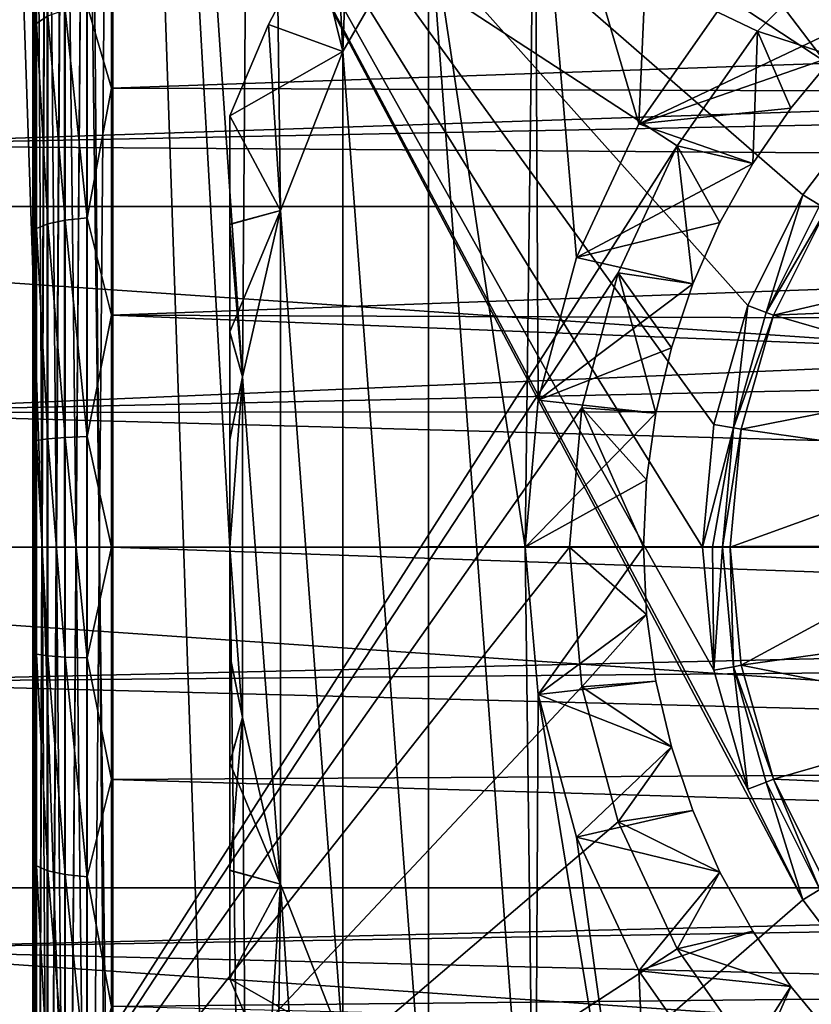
# Model space of a CAD drawing. Header units: millimetres. Extents: x -182 to 217, y -96 to 236.
# Tile 10 of 256: x -167 to -157, y -6 to 7. Entities that reach past the tile are written whole.
import ezdxf

# ---------------------------------------------------------------- set-up
doc = ezdxf.new("R2010")
doc.units = ezdxf.units.MM
doc.header["$LTSCALE"] = 52.148148
for name, color, linetype in [('100', 7, 'CONTINUOUS'), ('101', 7, 'CONTINUOUS'), ('102', 7, 'CONTINUOUS'), ('181', 7, 'CONTINUOUS'), ('2', 7, 'CONTINUOUS'), ('217', 7, 'CONTINUOUS'), ('218', 7, 'CONTINUOUS'), ('26', 7, 'CONTINUOUS'), ('35', 7, 'CONTINUOUS'), ('4', 7, 'CONTINUOUS'), ('48', 7, 'CONTINUOUS'), ('49', 7, 'CONTINUOUS'), ('514', 7, 'CONTINUOUS'), ('515', 7, 'CONTINUOUS'), ('524', 7, 'CONTINUOUS'), ('525', 7, 'CONTINUOUS'), ('553', 7, 'CONTINUOUS'), ('554', 7, 'CONTINUOUS'), ('555', 7, 'CONTINUOUS'), ('557', 7, 'CONTINUOUS'), ('558', 7, 'CONTINUOUS'), ('561', 7, 'CONTINUOUS'), ('563', 7, 'CONTINUOUS'), ('569', 7, 'CONTINUOUS'), ('570', 7, 'CONTINUOUS'), ('588', 7, 'CONTINUOUS'), ('592', 7, 'CONTINUOUS'), ('667', 7, 'CONTINUOUS'), ('671', 7, 'CONTINUOUS'), ('673', 7, 'CONTINUOUS'), ('698', 7, 'CONTINUOUS'), ('699', 7, 'CONTINUOUS'), ('74', 7, 'CONTINUOUS'), ('75', 7, 'CONTINUOUS')]:
    doc.layers.add(name, color=color, linetype=linetype)

msp = doc.modelspace()

# ---------------------------------------------------------------- linework, layer by layer
at = {"layer": '100', "color": 7, "linetype": 'CONTINUOUS', "true_color": 0xaaaaaa}
for points in [[(-167, 12.106, -24), (-167, -12.106, -24), (-166.951, -12.106, -24.309), (-167, 12.106, -24)], [(-166.951, 12.106, -24.309), (-167, 12.106, -24), (-166.951, -12.106, -24.309), (-166.951, 12.106, -24.309)], [(-166.809, 12.106, -24.588), (-166.951, 12.106, -24.309), (-166.809, -12.106, -24.588), (-166.809, 12.106, -24.588)], [(-166.809, -12.106, -24.588), (-166.951, 12.106, -24.309), (-166.951, -12.106, -24.309), (-166.809, -12.106, -24.588)], [(-166.588, 12.106, -24.809), (-166.809, 12.106, -24.588), (-166.588, -12.106, -24.809), (-166.588, 12.106, -24.809)], [(-166.588, -12.106, -24.809), (-166.809, 12.106, -24.588), (-166.809, -12.106, -24.588), (-166.588, -12.106, -24.809)], [(-166.309, 12.106, -24.951), (-166.588, 12.106, -24.809), (-166.309, -12.106, -24.951), (-166.309, 12.106, -24.951)], [(-166.309, -12.106, -24.951), (-166.588, 12.106, -24.809), (-166.588, -12.106, -24.809), (-166.309, -12.106, -24.951)], [(-166, -12.106, -25), (-166, 12.106, -25), (-166.309, 12.106, -24.951), (-166, -12.106, -25)], [(-166, -12.106, -25), (-166.309, 12.106, -24.951), (-166.309, -12.106, -24.951), (-166, -12.106, -25)]]:
    msp.add_3dface(points, dxfattribs=at)
at = {"layer": '101', "color": 7, "linetype": 'CONTINUOUS', "true_color": 0xaaaaaa}
for points in [[(-167, -18.062, -4), (-167, 18.062, -4), (-166.957, 18.062, -3.71), (-167, -18.062, -4)], [(-166.957, -18.062, -3.709), (-167, -18.062, -4), (-166.957, 18.062, -3.71), (-166.957, -18.062, -3.709)], [(-166.951, -18.062, -3.691), (-166.957, -18.062, -3.709), (-166.951, 18.062, -3.691), (-166.951, -18.062, -3.691)], [(-166.951, 18.062, -3.691), (-166.957, -18.062, -3.709), (-166.957, 18.062, -3.71), (-166.951, 18.062, -3.691)], [(-166.817, -18.062, -3.423), (-166.951, -18.062, -3.691), (-166.818, 18.062, -3.424), (-166.817, -18.062, -3.423)], [(-166.818, 18.062, -3.424), (-166.951, -18.062, -3.691), (-166.951, 18.062, -3.691), (-166.818, 18.062, -3.424)], [(-166.809, 18.062, -3.412), (-166.817, -18.062, -3.423), (-166.818, 18.062, -3.424), (-166.809, 18.062, -3.412)], [(-166.809, -18.062, -3.412), (-166.817, -18.062, -3.423), (-166.809, 18.062, -3.412), (-166.809, -18.062, -3.412)], [(-166.595, -18.062, -3.196), (-166.809, -18.062, -3.412), (-166.596, 18.062, -3.197), (-166.595, -18.062, -3.196)], [(-166.596, 18.062, -3.197), (-166.809, -18.062, -3.412), (-166.809, 18.062, -3.412), (-166.596, 18.062, -3.197)], [(-166.588, 18.062, -3.191), (-166.595, -18.062, -3.196), (-166.596, 18.062, -3.197), (-166.588, 18.062, -3.191)], [(-166.588, -18.062, -3.191), (-166.595, -18.062, -3.196), (-166.588, 18.062, -3.191), (-166.588, -18.062, -3.191)], [(-166.313, -18.062, -3.05), (-166.588, -18.062, -3.191), (-166.314, 18.062, -3.05), (-166.313, -18.062, -3.05)], [(-166.314, 18.062, -3.05), (-166.588, -18.062, -3.191), (-166.588, 18.062, -3.191), (-166.314, 18.062, -3.05)], [(-166.309, 18.062, -3.049), (-166.313, -18.062, -3.05), (-166.314, 18.062, -3.05), (-166.309, 18.062, -3.049)], [(-166.309, -18.062, -3.049), (-166.313, -18.062, -3.05), (-166.309, 18.062, -3.049), (-166.309, -18.062, -3.049)], [(-166, 18.062, -3), (-166, -18.062, -3), (-166.309, -18.062, -3.049), (-166, 18.062, -3)], [(-166, 18.062, -3), (-166.309, -18.062, -3.049), (-166.309, 18.062, -3.049), (-166, 18.062, -3)]]:
    msp.add_3dface(points, dxfattribs=at)
at = {"layer": '102', "color": 7, "linetype": 'CONTINUOUS', "true_color": 0xaaaaaa}
for points in [[(-167, 18.473, 1), (-167, -18.473, 1), (-166.951, -18.473, 0.692), (-167, 18.473, 1)], [(-166.952, 18.473, 0.693), (-167, 18.473, 1), (-166.951, -18.473, 0.692), (-166.952, 18.473, 0.693)], [(-166.81, 18.473, 0.414), (-166.952, 18.473, 0.693), (-166.951, -18.473, 0.692), (-166.81, 18.473, 0.414)], [(-166.809, -18.473, 0.413), (-166.81, 18.473, 0.414), (-166.951, -18.473, 0.692), (-166.809, -18.473, 0.413)], [(-166.589, 18.473, 0.192), (-166.81, 18.473, 0.414), (-166.809, -18.473, 0.413), (-166.589, 18.473, 0.192)], [(-166.588, -18.473, 0.191), (-166.589, 18.473, 0.192), (-166.809, -18.473, 0.413), (-166.588, -18.473, 0.191)], [(-166.309, 18.473, 0.049), (-166.589, 18.473, 0.192), (-166.588, -18.473, 0.191), (-166.309, 18.473, 0.049)], [(-166.308, -18.473, 0.049), (-166.309, 18.473, 0.049), (-166.588, -18.473, 0.191), (-166.308, -18.473, 0.049)], [(-166, -18.473), (-166, 18.473), (-166.309, 18.473, 0.049), (-166, -18.473)], [(-166, -18.473), (-166.309, 18.473, 0.049), (-166.308, -18.473, 0.049), (-166, -18.473)]]:
    msp.add_3dface(points, dxfattribs=at)
at = {"layer": '181', "color": 7, "linetype": 'CONTINUOUS', "true_color": 0xaaaaaa}
for points in [[(-166.951, 6.646, 17.596), (-167, 8.131, 16.617), (-166.951, 9.109, 16.456), (-166.951, 6.646, 17.596)], [(-166.951, 6.646, 17.596), (-166.951, 9.109, 16.456), (-166.809, 6.744, 17.857), (-166.951, 6.646, 17.596)], [(-166, 5.825, 18.61), (-166.308, 6.873, 18.197), (-166, 8.57, 17.516), (-166, 5.825, 18.61)], [(-167, 5.527, 17.655), (-167, 8.131, 16.617), (-166.951, 6.646, 17.596), (-167, 5.527, 17.655)], [(-166.308, 4.182, 18.997), (-166.587, 6.822, 18.064), (-166.308, 6.873, 18.197), (-166.308, 4.182, 18.997)], [(-166.308, 4.182, 18.997), (-166.308, 6.873, 18.197), (-166, 5.825, 18.61), (-166.308, 4.182, 18.997)], [(-166.587, 4.151, 18.858), (-166.809, 6.744, 17.857), (-166.587, 6.822, 18.064), (-166.587, 4.151, 18.858)], [(-166.587, 4.151, 18.858), (-166.587, 6.822, 18.064), (-166.308, 4.182, 18.997), (-166.587, 4.151, 18.858)], [(-166.951, 4.044, 18.369), (-167, 5.527, 17.655), (-166.951, 6.646, 17.596), (-166.951, 4.044, 18.369)], [(-166.809, 4.104, 18.642), (-166.951, 6.646, 17.596), (-166.809, 6.744, 17.857), (-166.809, 4.104, 18.642)], [(-166.951, 4.044, 18.369), (-166.951, 6.646, 17.596), (-166.809, 4.104, 18.642), (-166.951, 4.044, 18.369)], [(-166.809, 4.104, 18.642), (-166.809, 6.744, 17.857), (-166.587, 4.151, 18.858), (-166.809, 4.104, 18.642)], [(-166, 2.946, 19.276), (-166.308, 4.182, 18.997), (-166, 5.825, 18.61), (-166, 2.946, 19.276)], [(-167, 2.796, 18.288), (-167, 5.527, 17.655), (-166.951, 4.044, 18.369), (-167, 2.796, 18.288)], [(-166.587, 1.393, 19.259), (-166.809, 4.104, 18.642), (-166.587, 4.151, 18.858), (-166.587, 1.393, 19.259)], [(-166.308, 1.404, 19.401), (-166.587, 4.151, 18.858), (-166.308, 4.182, 18.997), (-166.308, 1.404, 19.401)], [(-166.587, 1.393, 19.259), (-166.587, 4.151, 18.858), (-166.308, 1.404, 19.401), (-166.587, 1.393, 19.259)], [(-166.308, 1.404, 19.401), (-166.308, 4.182, 18.997), (-166, 2.946, 19.276), (-166.308, 1.404, 19.401)], [(-166.951, 1.357, 18.76), (-167, 2.796, 18.288), (-166.951, 4.044, 18.369), (-166.951, 1.357, 18.76)], [(-166.809, 1.377, 19.038), (-166.951, 4.044, 18.369), (-166.809, 4.104, 18.642), (-166.809, 1.377, 19.038)], [(-166.951, 1.357, 18.76), (-166.951, 4.044, 18.369), (-166.809, 1.377, 19.038), (-166.951, 1.357, 18.76)], [(-166.809, 1.377, 19.038), (-166.809, 4.104, 18.642), (-166.587, 1.393, 19.259), (-166.809, 1.377, 19.038)], [(-166, 0, 19.5), (-166.308, 1.404, 19.401), (-166, 2.946, 19.276), (-166, 0, 19.5)], [(-167, 0, 18.5), (-167, 2.796, 18.288), (-166.951, 1.357, 18.76), (-167, 0, 18.5)], [(-166.809, -1.377, 19.038), (-166.951, 1.357, 18.76), (-166.809, 1.377, 19.038), (-166.809, -1.377, 19.038)], [(-166.587, -1.393, 19.259), (-166.809, 1.377, 19.038), (-166.587, 1.393, 19.259), (-166.587, -1.393, 19.259)], [(-166.809, -1.377, 19.038), (-166.809, 1.377, 19.038), (-166.587, -1.393, 19.259), (-166.809, -1.377, 19.038)], [(-166.308, -1.404, 19.401), (-166.587, 1.393, 19.259), (-166.308, 1.404, 19.401), (-166.308, -1.404, 19.401)], [(-166.587, -1.393, 19.259), (-166.587, 1.393, 19.259), (-166.308, -1.404, 19.401), (-166.587, -1.393, 19.259)], [(-166.308, -1.404, 19.401), (-166.308, 1.404, 19.401), (-166, 0, 19.5), (-166.308, -1.404, 19.401)], [(-166.951, -1.357, 18.76), (-167, 0, 18.5), (-166.951, 1.357, 18.76), (-166.951, -1.357, 18.76)], [(-166.951, -1.357, 18.76), (-166.951, 1.357, 18.76), (-166.809, -1.377, 19.038), (-166.951, -1.357, 18.76)], [(-167, -2.796, 18.288), (-167, 0, 18.5), (-166.951, -1.357, 18.76), (-167, -2.796, 18.288)], [(-166, -2.946, 19.276), (-166.308, -1.404, 19.401), (-166, 0, 19.5), (-166, -2.946, 19.276)], [(-166.951, -4.044, 18.369), (-167, -2.796, 18.288), (-166.951, -1.357, 18.76), (-166.951, -4.044, 18.369)], [(-166.951, -4.044, 18.369), (-166.951, -1.357, 18.76), (-166.809, -4.104, 18.642), (-166.951, -4.044, 18.369)], [(-166.809, -4.104, 18.642), (-166.951, -1.357, 18.76), (-166.809, -1.377, 19.038), (-166.809, -4.104, 18.642)], [(-166.809, -4.104, 18.642), (-166.809, -1.377, 19.038), (-166.587, -4.151, 18.858), (-166.809, -4.104, 18.642)], [(-166.587, -4.151, 18.858), (-166.809, -1.377, 19.038), (-166.587, -1.393, 19.259), (-166.587, -4.151, 18.858)], [(-166.587, -4.151, 18.858), (-166.587, -1.393, 19.259), (-166.308, -4.182, 18.997), (-166.587, -4.151, 18.858)], [(-166.308, -4.182, 18.997), (-166.587, -1.393, 19.259), (-166.308, -1.404, 19.401), (-166.308, -4.182, 18.997)], [(-166.308, -4.182, 18.997), (-166.308, -1.404, 19.401), (-166, -2.946, 19.276), (-166.308, -4.182, 18.997)], [(-167, -5.527, 17.655), (-167, -2.796, 18.288), (-166.951, -4.044, 18.369), (-167, -5.527, 17.655)], [(-166, -5.825, 18.61), (-166.308, -4.182, 18.997), (-166, -2.946, 19.276), (-166, -5.825, 18.61)], [(-166.951, -6.646, 17.596), (-167, -5.527, 17.655), (-166.951, -4.044, 18.369), (-166.951, -6.646, 17.596)], [(-166.951, -6.646, 17.596), (-166.951, -4.044, 18.369), (-166.809, -6.744, 17.857), (-166.951, -6.646, 17.596)], [(-166.809, -6.744, 17.857), (-166.951, -4.044, 18.369), (-166.809, -4.104, 18.642), (-166.809, -6.744, 17.857)], [(-166.809, -6.744, 17.857), (-166.809, -4.104, 18.642), (-166.587, -6.822, 18.064), (-166.809, -6.744, 17.857)], [(-166.587, -6.822, 18.064), (-166.809, -4.104, 18.642), (-166.587, -4.151, 18.858), (-166.587, -6.822, 18.064)], [(-166.587, -6.822, 18.064), (-166.587, -4.151, 18.858), (-166.308, -6.873, 18.197), (-166.587, -6.822, 18.064)], [(-166.308, -6.873, 18.197), (-166.587, -4.151, 18.858), (-166.308, -4.182, 18.997), (-166.308, -6.873, 18.197)], [(-166.308, -6.873, 18.197), (-166.308, -4.182, 18.997), (-166, -5.825, 18.61), (-166.308, -6.873, 18.197)], [(-167, -8.131, 16.617), (-167, -5.527, 17.655), (-166.951, -6.646, 17.596), (-167, -8.131, 16.617)]]:
    msp.add_3dface(points, dxfattribs=at)
at = {"layer": '2', "color": 7, "linetype": 'CONTINUOUS', "true_color": 0xaaaaaa}
for points in [[(-170, 8.371, 21.422), (-170, 5.098, 22.428), (-102.04, 7.384, 21.783), (-170, 8.371, 21.422)], [(-102.04, 7.384, 21.783), (-170, 5.098, 22.428), (-102.024, 6.459, 22.074), (-102.04, 7.384, 21.783)], [(-102.024, 6.459, 22.074), (-170, 5.098, 22.428), (-101.999, 4.612, 22.533), (-102.024, 6.459, 22.074)], [(-170, 5.098, 22.428), (-170, 1.712, 22.936), (-101.999, 4.612, 22.533), (-170, 5.098, 22.428)], [(-101.999, 4.612, 22.533), (-170, 1.712, 22.936), (-101.986, 3.187, 22.778), (-101.999, 4.612, 22.533)], [(-101.986, 3.187, 22.778), (-170, 1.712, 22.936), (-101.978, 1.767, 22.932), (-101.986, 3.187, 22.778)], [(-101.978, 1.767, 22.932), (-170, 1.712, 22.936), (-101.974, -0.152, 22.999), (-101.978, 1.767, 22.932)], [(-170, 1.712, 22.936), (-170, -1.712, 22.936), (-101.974, -0.152, 22.999), (-170, 1.712, 22.936)], [(-101.974, -0.152, 22.999), (-170, -1.712, 22.936), (-101.975, -1.104, 22.973), (-101.974, -0.152, 22.999)], [(-101.975, -1.104, 22.973), (-170, -1.712, 22.936), (-101.988, -3.488, 22.734), (-101.975, -1.104, 22.973)], [(-170, -1.712, 22.936), (-170, -5.098, 22.428), (-101.988, -3.488, 22.734), (-170, -1.712, 22.936)], [(-101.988, -3.488, 22.734), (-170, -5.098, 22.428), (-101.993, -3.959, 22.657), (-101.988, -3.488, 22.734)], [(-101.993, -3.959, 22.657), (-170, -5.098, 22.428), (-102.029, -6.749, 21.987), (-101.993, -3.959, 22.657)], [(-170, -5.098, 22.428), (-170, -8.371, 21.422), (-102.029, -6.749, 21.987), (-170, -5.098, 22.428)]]:
    msp.add_3dface(points, dxfattribs=at)
at = {"layer": '217', "color": 7, "linetype": 'CONTINUOUS', "true_color": 0xaaaaaa}
for points in [[(-158.25, 0, -25.032), (-158.11, -1.516, -25.032), (-158.25, 0, -26.058), (-158.25, 0, -25.032)], [(-158.25, 0, -26.058), (-158.11, -1.516, -25.032), (-158.11, -1.516, -26.058), (-158.25, 0, -26.058)], [(-158.11, -1.516, -25.032), (-157.693, -2.98, -25.032), (-158.11, -1.516, -26.058), (-158.11, -1.516, -25.032)], [(-158.11, -1.516, -26.058), (-157.693, -2.98, -25.032), (-157.693, -2.98, -26.058), (-158.11, -1.516, -26.058)], [(-157.693, -2.98, -25.032), (-157.014, -4.343, -25.032), (-157.693, -2.98, -26.058), (-157.693, -2.98, -25.032)], [(-157.693, -2.98, -26.058), (-157.014, -4.343, -25.032), (-157.014, -4.343, -26.058), (-157.693, -2.98, -26.058)]]:
    msp.add_3dface(points, dxfattribs=at)
at = {"layer": '218', "color": 7, "linetype": 'CONTINUOUS', "true_color": 0xaaaaaa}
for points in [[(-157.014, 4.343, -25.032), (-157.693, 2.98, -25.032), (-157.014, 4.343, -26.058), (-157.014, 4.343, -25.032)], [(-157.014, 4.343, -26.058), (-157.693, 2.98, -25.032), (-157.693, 2.98, -26.058), (-157.014, 4.343, -26.058)], [(-157.693, 2.98, -25.032), (-158.11, 1.516, -25.032), (-157.693, 2.98, -26.058), (-157.693, 2.98, -25.032)], [(-157.693, 2.98, -26.058), (-158.11, 1.516, -25.032), (-158.11, 1.516, -26.058), (-157.693, 2.98, -26.058)], [(-158.11, 1.516, -25.032), (-158.25, 0, -25.032), (-158.11, 1.516, -26.058), (-158.11, 1.516, -25.032)], [(-158.25, 0, -25.032), (-158.25, 0, -26.058), (-158.11, 1.516, -26.058), (-158.25, 0, -25.032)]]:
    msp.add_3dface(points, dxfattribs=at)
at = {"layer": '26', "color": 7, "linetype": 'CONTINUOUS', "true_color": 0xaaaaaa}
for points in [[(-167, -18.11, 3.776), (-167, -18.473, 1), (-167, 18.473, 1), (-167, -18.11, 3.776)], [(-167, -17.332, 6.47), (-167, -18.11, 3.776), (-167, 18.473, 1), (-167, -17.332, 6.47)], [(-167, -16.155, 9.014), (-167, -17.332, 6.47), (-167, 18.473, 1), (-167, -16.155, 9.014)], [(-167, -14.607, 11.352), (-167, -16.155, 9.014), (-167, 18.473, 1), (-167, -14.607, 11.352)], [(-167, -12.724, 13.429), (-167, -14.607, 11.352), (-167, 18.473, 1), (-167, -12.724, 13.429)], [(-167, -10.549, 15.198), (-167, -12.724, 13.429), (-167, 18.473, 1), (-167, -10.549, 15.198)], [(-167, -8.131, 16.617), (-167, -10.549, 15.198), (-167, 18.473, 1), (-167, -8.131, 16.617)], [(-167, -5.527, 17.655), (-167, -8.131, 16.617), (-167, 18.473, 1), (-167, -5.527, 17.655)], [(-167, -2.796, 18.288), (-167, -5.527, 17.655), (-167, 18.473, 1), (-167, -2.796, 18.288)], [(-167, 0, 18.5), (-167, -2.796, 18.288), (-167, 18.473, 1), (-167, 0, 18.5)], [(-167, 2.796, 18.288), (-167, 0, 18.5), (-167, 18.473, 1), (-167, 2.796, 18.288)], [(-167, 5.527, 17.655), (-167, 2.796, 18.288), (-167, 18.473, 1), (-167, 5.527, 17.655)], [(-167, 8.131, 16.617), (-167, 5.527, 17.655), (-167, 18.473, 1), (-167, 8.131, 16.617)]]:
    msp.add_3dface(points, dxfattribs=at)
at = {"layer": '35', "color": 7, "linetype": 'CONTINUOUS', "true_color": 0xaaaaaa}
for points in [[(-166, 12.106, -25), (-166, -12.106, -25), (-157.228, -4.473, -25), (-166, 12.106, -25)], [(-158.5, 0, -25), (-166, 12.106, -25), (-158.356, -1.559, -25), (-158.5, 0, -25)], [(-166, 12.106, -25), (-158.5, 0, -25), (-158.356, 1.559, -25), (-166, 12.106, -25)], [(-158.356, -1.559, -25), (-166, 12.106, -25), (-157.927, -3.069, -25), (-158.356, -1.559, -25)], [(-157.927, -3.069, -25), (-166, 12.106, -25), (-157.228, -4.473, -25), (-157.927, -3.069, -25)], [(-155.123, 6.782, -25), (-166, 12.106, -25), (-156.283, 5.725, -25), (-155.123, 6.782, -25)], [(-156.283, 5.725, -25), (-166, 12.106, -25), (-157.228, 4.473, -25), (-156.283, 5.725, -25)], [(-157.228, 4.473, -25), (-166, 12.106, -25), (-157.927, 3.069, -25), (-157.228, 4.473, -25)], [(-157.927, 3.069, -25), (-166, 12.106, -25), (-158.356, 1.559, -25), (-157.927, 3.069, -25)], [(-157.228, -4.473, -25), (-166, -12.106, -25), (-156.283, -5.725, -25), (-157.228, -4.473, -25)], [(-156.283, -5.725, -25), (-166, -12.106, -25), (-155.123, -6.782, -25), (-156.283, -5.725, -25)]]:
    msp.add_3dface(points, dxfattribs=at)
at = {"layer": '4', "color": 7, "linetype": 'CONTINUOUS', "true_color": 0xaaaaaa}
for points in [[(-170, -12.384, -35), (-170, 12.384, -35), (-158.823, 5.094, -35), (-170, -12.384, -35)], [(-158.823, 5.094, -35), (-170, 12.384, -35), (-157.804, 6.548, -35), (-158.823, 5.094, -35)], [(-157.804, 6.548, -35), (-170, 12.384, -35), (-156.548, 7.804, -35), (-157.804, 6.548, -35)], [(-159.573, 3.484, -35), (-170, -12.384, -35), (-158.823, 5.094, -35), (-159.573, 3.484, -35)], [(-160.033, 1.769, -35), (-170, -12.384, -35), (-159.573, 3.484, -35), (-160.033, 1.769, -35)], [(-160.188, 0, -35), (-170, -12.384, -35), (-160.033, 1.769, -35), (-160.188, 0, -35)], [(-170, -12.384, -35), (-160.188, 0, -35), (-160.033, -1.769, -35), (-170, -12.384, -35)], [(-170, -12.384, -35), (-148.231, -10.033, -35), (-10.188, 0, -35), (-170, -12.384, -35)], [(-170, -12.384, -35), (-10.188, 0, -35), (-10.033, -1.769, -35), (-170, -12.384, -35)], [(-159.573, -3.484, -35), (-170, -12.384, -35), (-160.033, -1.769, -35), (-159.573, -3.484, -35)], [(-9.573, -3.484, -35), (-170, -12.384, -35), (-10.033, -1.769, -35), (-9.573, -3.484, -35)], [(-158.823, -5.094, -35), (-170, -12.384, -35), (-159.573, -3.484, -35), (-158.823, -5.094, -35)], [(-8.823, -5.094, -35), (-170, -12.384, -35), (-9.573, -3.484, -35), (-8.823, -5.094, -35)], [(-157.804, -6.548, -35), (-170, -12.384, -35), (-158.823, -5.094, -35), (-157.804, -6.548, -35)], [(-7.804, -6.548, -35), (-170, -12.384, -35), (-8.823, -5.094, -35), (-7.804, -6.548, -35)]]:
    msp.add_3dface(points, dxfattribs=at)
at = {"layer": '48', "color": 7, "linetype": 'CONTINUOUS', "true_color": 0xaaaaaa}
for points in [[(-166, -18.062, -3), (-166, 18.062, -3), (-138.511, -18.062, -3), (-166, -18.062, -3)], [(-138.511, -18.062, -3), (-166, 18.062, -3), (-138.511, 18.062, -3), (-138.511, -18.062, -3)]]:
    msp.add_3dface(points, dxfattribs=at)
at = {"layer": '49', "color": 7, "linetype": 'CONTINUOUS', "true_color": 0xaaaaaa}
for points in [[(-138.128, 18.473), (-166, 18.473), (-166, -18.473), (-138.128, 18.473)], [(-138.128, -18.473), (-138.128, 18.473), (-166, -18.473), (-138.128, -18.473)]]:
    msp.add_3dface(points, dxfattribs=at)
at = {"layer": '514', "color": 7, "linetype": 'CONTINUOUS', "true_color": 0xaaaaaa}
for points in [[(-158.235, 6.91, -38), (-159.31, 5.375, -38), (-156.232, 6.836, -38), (-158.235, 6.91, -38)], [(-156.232, 6.836, -38), (-159.31, 5.375, -38), (-156.836, 6.232, -38), (-156.232, 6.836, -38)], [(-156.836, 6.232, -38), (-159.31, 5.375, -38), (-157.382, 5.574, -38), (-156.836, 6.232, -38)], [(-157.382, 5.574, -38), (-159.31, 5.375, -38), (-157.865, 4.869, -38), (-157.382, 5.574, -38)], [(-159.31, 5.375, -38), (-160.102, 3.677, -38), (-157.865, 4.869, -38), (-159.31, 5.375, -38)], [(-157.865, 4.869, -38), (-160.102, 3.677, -38), (-158.28, 4.123, -38), (-157.865, 4.869, -38)], [(-158.28, 4.123, -38), (-160.102, 3.677, -38), (-158.625, 3.342, -38), (-158.28, 4.123, -38)], [(-160.102, 3.677, -38), (-160.587, 1.867, -38), (-158.625, 3.342, -38), (-160.102, 3.677, -38)], [(-158.625, 3.342, -38), (-160.587, 1.867, -38), (-158.897, 2.531, -38), (-158.625, 3.342, -38)], [(-158.897, 2.531, -38), (-160.587, 1.867, -38), (-159.092, 1.7, -38), (-158.897, 2.531, -38)], [(-160.587, 1.867, -38), (-160.75, 0, -38), (-159.092, 1.7, -38), (-160.587, 1.867, -38)], [(-159.092, 1.7, -38), (-160.75, 0, -38), (-159.211, 0.854, -38), (-159.092, 1.7, -38)], [(-160.75, 0, -38), (-159.25, 0, -38), (-159.211, 0.854, -38), (-160.75, 0, -38)], [(-160.75, 0, -38), (-160.587, -1.867, -38), (-159.25, 0, -38), (-160.75, 0, -38)], [(-159.25, 0, -38), (-160.587, -1.867, -38), (-159.211, -0.854, -38), (-159.25, 0, -38)], [(-159.211, -0.854, -38), (-160.587, -1.867, -38), (-159.092, -1.7, -38), (-159.211, -0.854, -38)], [(-159.092, -1.7, -38), (-160.587, -1.867, -38), (-158.897, -2.531, -38), (-159.092, -1.7, -38)], [(-160.587, -1.867, -38), (-160.102, -3.677, -38), (-158.897, -2.531, -38), (-160.587, -1.867, -38)], [(-158.897, -2.531, -38), (-160.102, -3.677, -38), (-158.625, -3.342, -38), (-158.897, -2.531, -38)], [(-158.625, -3.342, -38), (-160.102, -3.677, -38), (-158.28, -4.123, -38), (-158.625, -3.342, -38)], [(-160.102, -3.677, -38), (-159.31, -5.375, -38), (-158.28, -4.123, -38), (-160.102, -3.677, -38)], [(-158.28, -4.123, -38), (-159.31, -5.375, -38), (-157.865, -4.869, -38), (-158.28, -4.123, -38)], [(-157.865, -4.869, -38), (-159.31, -5.375, -38), (-157.382, -5.574, -38), (-157.865, -4.869, -38)], [(-159.31, -5.375, -38), (-158.235, -6.91, -38), (-157.382, -5.574, -38), (-159.31, -5.375, -38)], [(-157.382, -5.574, -38), (-158.235, -6.91, -38), (-156.836, -6.232, -38), (-157.382, -5.574, -38)]]:
    msp.add_3dface(points, dxfattribs=at)
at = {"layer": '515', "color": 7, "linetype": 'CONTINUOUS', "true_color": 0xaaaaaa}
for points in [[(-156.929, 4.29, -26), (-157.6, 2.944, -26), (-153.513, 3.902, -26), (-156.929, 4.29, -26)], [(-153.513, 3.902, -26), (-157.6, 2.944, -26), (-154.247, 3.086, -26), (-153.513, 3.902, -26)], [(-154.247, 3.086, -26), (-157.6, 2.944, -26), (-154.796, 2.135, -26), (-154.247, 3.086, -26)], [(-157.6, 2.944, -26), (-158.011, 1.497, -26), (-154.796, 2.135, -26), (-157.6, 2.944, -26)], [(-154.796, 2.135, -26), (-158.011, 1.497, -26), (-155.135, 1.092, -26), (-154.796, 2.135, -26)], [(-158.011, 1.497, -26), (-158.15, 0, -26), (-155.135, 1.092, -26), (-158.011, 1.497, -26)], [(-158.15, 0, -26), (-155.25, 0, -26), (-155.135, 1.092, -26), (-158.15, 0, -26)], [(-158.15, 0, -26), (-158.011, -1.497, -26), (-155.25, 0, -26), (-158.15, 0, -26)], [(-155.25, 0, -26), (-158.011, -1.497, -26), (-155.135, -1.092, -26), (-155.25, 0, -26)], [(-155.135, -1.092, -26), (-158.011, -1.497, -26), (-154.796, -2.135, -26), (-155.135, -1.092, -26)], [(-158.011, -1.497, -26), (-157.6, -2.944, -26), (-154.796, -2.135, -26), (-158.011, -1.497, -26)], [(-154.796, -2.135, -26), (-157.6, -2.944, -26), (-154.247, -3.086, -26), (-154.796, -2.135, -26)], [(-157.6, -2.944, -26), (-156.929, -4.29, -26), (-154.247, -3.086, -26), (-157.6, -2.944, -26)]]:
    msp.add_3dface(points, dxfattribs=at)
at = {"layer": '524', "color": 7, "linetype": 'CONTINUOUS', "true_color": 0xaaaaaa}
for points in [[(-157.014, 4.343, -26.058), (-157.693, 2.98, -26.058), (-156.929, 4.29, -26), (-157.014, 4.343, -26.058)], [(-157.693, 2.98, -26.058), (-157.6, 2.944, -26), (-156.929, 4.29, -26), (-157.693, 2.98, -26.058)], [(-157.693, 2.98, -26.058), (-158.11, 1.516, -26.058), (-157.6, 2.944, -26), (-157.693, 2.98, -26.058)], [(-158.11, 1.516, -26.058), (-158.011, 1.497, -26), (-157.6, 2.944, -26), (-158.11, 1.516, -26.058)], [(-158.11, 1.516, -26.058), (-158.25, 0, -26.058), (-158.011, 1.497, -26), (-158.11, 1.516, -26.058)], [(-158.25, 0, -26.058), (-158.15, 0, -26), (-158.011, 1.497, -26), (-158.25, 0, -26.058)]]:
    msp.add_3dface(points, dxfattribs=at)
at = {"layer": '525', "color": 7, "linetype": 'CONTINUOUS', "true_color": 0xaaaaaa}
for points in [[(-158.25, 0, -26.058), (-158.11, -1.516, -26.058), (-158.15, 0, -26), (-158.25, 0, -26.058)], [(-158.15, 0, -26), (-158.11, -1.516, -26.058), (-158.011, -1.497, -26), (-158.15, 0, -26)], [(-158.11, -1.516, -26.058), (-157.6, -2.944, -26), (-158.011, -1.497, -26), (-158.11, -1.516, -26.058)], [(-158.11, -1.516, -26.058), (-157.693, -2.98, -26.058), (-157.6, -2.944, -26), (-158.11, -1.516, -26.058)], [(-157.693, -2.98, -26.058), (-157.014, -4.343, -26.058), (-157.6, -2.944, -26), (-157.693, -2.98, -26.058)], [(-157.014, -4.343, -26.058), (-156.929, -4.29, -26), (-157.6, -2.944, -26), (-157.014, -4.343, -26.058)]]:
    msp.add_3dface(points, dxfattribs=at)
at = {"layer": '553', "color": 7, "linetype": 'CONTINUOUS', "true_color": 0xaaaaaa}
for points in [[(-163.423, 7.75, -48.923), (-164.008, 6.636, -48.923), (-163.423, 7.75, -36.077), (-163.423, 7.75, -48.923)], [(-163.423, 7.75, -36.077), (-164.008, 6.636, -48.923), (-164.008, 6.636, -36.077), (-163.423, 7.75, -36.077)], [(-164.5, 5.477, -48.923), (-164.5, 5.477, -36.077), (-164.008, 6.636, -36.077), (-164.5, 5.477, -48.923)], [(-164.008, 6.636, -48.923), (-164.5, 5.477, -48.923), (-164.008, 6.636, -36.077), (-164.008, 6.636, -48.923)]]:
    msp.add_3dface(points, dxfattribs=at)
at = {"layer": '554', "color": 7, "linetype": 'CONTINUOUS', "true_color": 0xaaaaaa}
for points in [[(-159.041, 11.337, -35.5), (-160.629, 9.863, -35.5), (-159.31, 5.375, -35.5), (-159.041, 11.337, -35.5)], [(-158.235, 6.91, -35.5), (-159.041, 11.337, -35.5), (-159.31, 5.375, -35.5), (-158.235, 6.91, -35.5)], [(-160.629, 9.863, -35.5), (-161.98, 8.168, -35.5), (-160.75, 0, -35.5), (-160.629, 9.863, -35.5)], [(-160.629, 9.863, -35.5), (-160.75, 0, -35.5), (-160.587, 1.867, -35.5), (-160.629, 9.863, -35.5)], [(-159.31, 5.375, -35.5), (-160.629, 9.863, -35.5), (-160.102, 3.677, -35.5), (-159.31, 5.375, -35.5)], [(-160.102, 3.677, -35.5), (-160.629, 9.863, -35.5), (-160.587, 1.867, -35.5), (-160.102, 3.677, -35.5)], [(-161.98, 8.168, -35.5), (-163.064, 6.291, -35.5), (-161.98, -8.168, -35.5), (-161.98, 8.168, -35.5)], [(-160.629, -9.863, -35.5), (-161.98, 8.168, -35.5), (-161.98, -8.168, -35.5), (-160.629, -9.863, -35.5)], [(-161.98, 8.168, -35.5), (-160.629, -9.863, -35.5), (-160.75, 0, -35.5), (-161.98, 8.168, -35.5)], [(-163.064, 6.291, -35.5), (-163.856, 4.274, -35.5), (-163.064, -6.291, -35.5), (-163.064, 6.291, -35.5)], [(-161.98, -8.168, -35.5), (-163.064, 6.291, -35.5), (-163.064, -6.291, -35.5), (-161.98, -8.168, -35.5)], [(-163.856, 4.274, -35.5), (-164.338, 2.161, -35.5), (-163.856, -4.274, -35.5), (-163.856, 4.274, -35.5)], [(-163.064, -6.291, -35.5), (-163.856, 4.274, -35.5), (-163.856, -4.274, -35.5), (-163.064, -6.291, -35.5)], [(-164.338, 2.161, -35.5), (-164.5, 0, -35.5), (-164.338, -2.161, -35.5), (-164.338, 2.161, -35.5)], [(-163.856, -4.274, -35.5), (-164.338, 2.161, -35.5), (-164.338, -2.161, -35.5), (-163.856, -4.274, -35.5)], [(-160.75, 0, -35.5), (-160.629, -9.863, -35.5), (-160.587, -1.867, -35.5), (-160.75, 0, -35.5)], [(-160.629, -9.863, -35.5), (-159.041, -11.337, -35.5), (-160.587, -1.867, -35.5), (-160.629, -9.863, -35.5)], [(-160.587, -1.867, -35.5), (-159.041, -11.337, -35.5), (-160.102, -3.677, -35.5), (-160.587, -1.867, -35.5)], [(-160.102, -3.677, -35.5), (-159.041, -11.337, -35.5), (-159.31, -5.375, -35.5), (-160.102, -3.677, -35.5)], [(-159.31, -5.375, -35.5), (-159.041, -11.337, -35.5), (-158.235, -6.91, -35.5), (-159.31, -5.375, -35.5)]]:
    msp.add_3dface(points, dxfattribs=at)
at = {"layer": '555', "color": 7, "linetype": 'CONTINUOUS', "true_color": 0xaaaaaa}
for points in [[(-159.31, 5.375, -38), (-158.235, 6.91, -38), (-159.31, 5.375, -35.5), (-159.31, 5.375, -38)], [(-158.235, 6.91, -38), (-158.235, 6.91, -35.5), (-159.31, 5.375, -35.5), (-158.235, 6.91, -38)], [(-160.102, 3.677, -38), (-159.31, 5.375, -38), (-160.102, 3.677, -35.5), (-160.102, 3.677, -38)], [(-159.31, 5.375, -38), (-159.31, 5.375, -35.5), (-160.102, 3.677, -35.5), (-159.31, 5.375, -38)], [(-160.587, 1.867, -38), (-160.102, 3.677, -38), (-160.587, 1.867, -35.5), (-160.587, 1.867, -38)], [(-160.102, 3.677, -38), (-160.102, 3.677, -35.5), (-160.587, 1.867, -35.5), (-160.102, 3.677, -38)], [(-160.75, 0, -38), (-160.587, 1.867, -38), (-160.75, 0, -35.5), (-160.75, 0, -38)], [(-160.75, 0, -35.5), (-160.587, 1.867, -38), (-160.587, 1.867, -35.5), (-160.75, 0, -35.5)]]:
    msp.add_3dface(points, dxfattribs=at)
at = {"layer": '557', "color": 7, "linetype": 'CONTINUOUS', "true_color": 0xaaaaaa}
for points in [[(-160.587, -1.867, -38), (-160.75, 0, -38), (-160.587, -1.867, -35.5), (-160.587, -1.867, -38)], [(-160.75, 0, -38), (-160.75, 0, -35.5), (-160.587, -1.867, -35.5), (-160.75, 0, -38)], [(-160.102, -3.677, -38), (-160.587, -1.867, -38), (-160.102, -3.677, -35.5), (-160.102, -3.677, -38)], [(-160.587, -1.867, -38), (-160.587, -1.867, -35.5), (-160.102, -3.677, -35.5), (-160.587, -1.867, -38)], [(-159.31, -5.375, -38), (-160.102, -3.677, -38), (-159.31, -5.375, -35.5), (-159.31, -5.375, -38)], [(-160.102, -3.677, -38), (-160.102, -3.677, -35.5), (-159.31, -5.375, -35.5), (-160.102, -3.677, -38)], [(-158.235, -6.91, -38), (-159.31, -5.375, -38), (-158.235, -6.91, -35.5), (-158.235, -6.91, -38)], [(-159.31, -5.375, -38), (-159.31, -5.375, -35.5), (-158.235, -6.91, -35.5), (-159.31, -5.375, -38)]]:
    msp.add_3dface(points, dxfattribs=at)
at = {"layer": '558', "color": 7, "linetype": 'CONTINUOUS', "true_color": 0xaaaaaa}
for points in [[(-163.423, 7.75, -36.077), (-163.064, 6.291, -35.5), (-161.98, 8.168, -35.5), (-163.423, 7.75, -36.077)], [(-163.423, 7.75, -36.077), (-164.008, 6.636, -36.077), (-163.064, 6.291, -35.5), (-163.423, 7.75, -36.077)], [(-164.008, 6.636, -36.077), (-164.5, 5.477, -36.077), (-163.064, 6.291, -35.5), (-164.008, 6.636, -36.077)], [(-164.5, 5.477, -36.077), (-163.856, 4.274, -35.5), (-163.064, 6.291, -35.5), (-164.5, 5.477, -36.077)], [(-163.856, 4.274, -35.5), (-164.5, 5.477, -36.077), (-164.5, 4.101, -35.828), (-163.856, 4.274, -35.5)], [(-164.338, 2.161, -35.5), (-163.856, 4.274, -35.5), (-164.5, 2.733, -35.647), (-164.338, 2.161, -35.5)], [(-164.5, 2.733, -35.647), (-163.856, 4.274, -35.5), (-164.5, 4.101, -35.828), (-164.5, 2.733, -35.647)], [(-164.5, 1.367, -35.537), (-164.338, 2.161, -35.5), (-164.5, 2.733, -35.647), (-164.5, 1.367, -35.537)], [(-164.5, 0, -35.5), (-164.338, 2.161, -35.5), (-164.5, 1.367, -35.537), (-164.5, 0, -35.5)]]:
    msp.add_3dface(points, dxfattribs=at)
at = {"layer": '561', "color": 7, "linetype": 'CONTINUOUS', "true_color": 0xaaaaaa}
for points in [[(-164.5, -1.367, -49.463), (-164.5, 0, -49.5), (-164.338, -2.161, -49.5), (-164.5, -1.367, -49.463)], [(-164.5, -2.733, -49.353), (-164.5, -1.367, -49.463), (-164.338, -2.161, -49.5), (-164.5, -2.733, -49.353)], [(-163.856, -4.274, -49.5), (-164.5, -2.733, -49.353), (-164.338, -2.161, -49.5), (-163.856, -4.274, -49.5)], [(-164.5, -4.101, -49.172), (-164.5, -2.733, -49.353), (-163.856, -4.274, -49.5), (-164.5, -4.101, -49.172)], [(-164.5, -5.477, -48.923), (-164.5, -4.101, -49.172), (-163.856, -4.274, -49.5), (-164.5, -5.477, -48.923)], [(-163.064, -6.291, -49.5), (-164.5, -5.477, -48.923), (-163.856, -4.274, -49.5), (-163.064, -6.291, -49.5)], [(-164.008, -6.636, -48.923), (-164.5, -5.477, -48.923), (-163.064, -6.291, -49.5), (-164.008, -6.636, -48.923)]]:
    msp.add_3dface(points, dxfattribs=at)
at = {"layer": '563', "color": 7, "linetype": 'CONTINUOUS', "true_color": 0xaaaaaa}
for points in [[(-164.5, 5.477, -36.077), (-164.5, 5.477, -48.923), (-164.5, -5.477, -36.077), (-164.5, 5.477, -36.077)], [(-164.5, 4.101, -35.828), (-164.5, 5.477, -36.077), (-164.5, -4.098, -35.828), (-164.5, 4.101, -35.828)], [(-164.5, -4.098, -35.828), (-164.5, 5.477, -36.077), (-164.5, -5.477, -36.077), (-164.5, -4.098, -35.828)], [(-164.5, 5.477, -48.923), (-164.5, -5.477, -48.923), (-164.5, -5.477, -36.077), (-164.5, 5.477, -48.923)], [(-164.5, -5.477, -48.923), (-164.5, 5.477, -48.923), (-164.5, 4.098, -49.172), (-164.5, -5.477, -48.923)], [(-164.5, 2.733, -35.647), (-164.5, 4.101, -35.828), (-164.5, -4.098, -35.828), (-164.5, 2.733, -35.647)], [(-164.5, -2.733, -49.353), (-164.5, -4.101, -49.172), (-164.5, 4.098, -49.172), (-164.5, -2.733, -49.353)], [(-164.5, 2.729, -49.353), (-164.5, -2.733, -49.353), (-164.5, 4.098, -49.172), (-164.5, 2.729, -49.353)], [(-164.5, -4.101, -49.172), (-164.5, -5.477, -48.923), (-164.5, 4.098, -49.172), (-164.5, -4.101, -49.172)], [(-164.5, 1.367, -35.537), (-164.5, 2.733, -35.647), (-164.5, -2.729, -35.647), (-164.5, 1.367, -35.537)], [(-164.5, -2.729, -35.647), (-164.5, 2.733, -35.647), (-164.5, -4.098, -35.828), (-164.5, -2.729, -35.647)], [(-164.5, -1.367, -49.463), (-164.5, -2.733, -49.353), (-164.5, 2.729, -49.353), (-164.5, -1.367, -49.463)], [(-164.5, 1.365, -49.463), (-164.5, -1.367, -49.463), (-164.5, 2.729, -49.353), (-164.5, 1.365, -49.463)], [(-164.5, 0, -35.5), (-164.5, 1.367, -35.537), (-164.5, -1.365, -35.537), (-164.5, 0, -35.5)], [(-164.5, -1.365, -35.537), (-164.5, 1.367, -35.537), (-164.5, -2.729, -35.647), (-164.5, -1.365, -35.537)], [(-164.5, 0, -49.5), (-164.5, -1.367, -49.463), (-164.5, 1.365, -49.463), (-164.5, 0, -49.5)]]:
    msp.add_3dface(points, dxfattribs=at)
at = {"layer": '569', "color": 7, "linetype": 'CONTINUOUS', "true_color": 0xaaaaaa}
for points in [[(-162.254, 28.203, -49.5), (-164.151, 27.3, -49.5), (-163.064, 6.291, -49.5), (-162.254, 28.203, -49.5)], [(-161.98, 8.168, -49.5), (-162.254, 28.203, -49.5), (-163.064, 6.291, -49.5), (-161.98, 8.168, -49.5)], [(-164.151, 27.3, -49.5), (-165.982, 26.271, -49.5), (-164.338, 2.161, -49.5), (-164.151, 27.3, -49.5)], [(-163.856, 4.274, -49.5), (-164.151, 27.3, -49.5), (-164.338, 2.161, -49.5), (-163.856, 4.274, -49.5)], [(-163.064, 6.291, -49.5), (-164.151, 27.3, -49.5), (-163.856, 4.274, -49.5), (-163.064, 6.291, -49.5)], [(-167.738, 25.118, -49.5), (-165.982, -26.271, -49.5), (-165.982, 26.271, -49.5), (-167.738, 25.118, -49.5)], [(-164.151, -27.3, -49.5), (-164.5, 0, -49.5), (-165.982, 26.271, -49.5), (-164.151, -27.3, -49.5)], [(-165.982, 26.271, -49.5), (-164.5, 0, -49.5), (-164.338, 2.161, -49.5), (-165.982, 26.271, -49.5)], [(-165.982, -26.271, -49.5), (-164.151, -27.3, -49.5), (-165.982, 26.271, -49.5), (-165.982, -26.271, -49.5)], [(-167.738, -25.118, -49.5), (-165.982, -26.271, -49.5), (-167.738, 25.118, -49.5), (-167.738, -25.118, -49.5)], [(-164.338, -2.161, -49.5), (-164.5, 0, -49.5), (-164.151, -27.3, -49.5), (-164.338, -2.161, -49.5)], [(-163.856, -4.274, -49.5), (-164.338, -2.161, -49.5), (-164.151, -27.3, -49.5), (-163.856, -4.274, -49.5)], [(-162.254, -28.203, -49.5), (-163.856, -4.274, -49.5), (-164.151, -27.3, -49.5), (-162.254, -28.203, -49.5)], [(-163.064, -6.291, -49.5), (-163.856, -4.274, -49.5), (-162.254, -28.203, -49.5), (-163.064, -6.291, -49.5)]]:
    msp.add_3dface(points, dxfattribs=at)
at = {"layer": '570', "color": 7, "linetype": 'CONTINUOUS', "true_color": 0xaaaaaa}
for points in [[(-180.573, 8.566, -69.5), (-118.546, 4.323, -69.5), (-181.454, 4.323, -69.5), (-180.573, 8.566, -69.5)], [(-119.427, 8.566, -69.5), (-118.546, 4.323, -69.5), (-180.573, 8.566, -69.5), (-119.427, 8.566, -69.5)], [(-118.25, 0, -69.5), (-181.75, 0, -69.5), (-181.454, 4.323, -69.5), (-118.25, 0, -69.5)], [(-118.546, 4.323, -69.5), (-118.25, 0, -69.5), (-181.454, 4.323, -69.5), (-118.546, 4.323, -69.5)], [(-118.25, 0, -69.5), (-118.546, -4.323, -69.5), (-181.75, 0, -69.5), (-118.25, 0, -69.5)], [(-118.546, -4.323, -69.5), (-181.454, -4.323, -69.5), (-181.75, 0, -69.5), (-118.546, -4.323, -69.5)], [(-118.546, -4.323, -69.5), (-119.427, -8.566, -69.5), (-181.454, -4.323, -69.5), (-118.546, -4.323, -69.5)], [(-119.427, -8.566, -69.5), (-180.573, -8.566, -69.5), (-181.454, -4.323, -69.5), (-119.427, -8.566, -69.5)]]:
    msp.add_3dface(points, dxfattribs=at)
at = {"layer": '588', "color": 7, "linetype": 'CONTINUOUS', "true_color": 0xaaaaaa}
for points in [[(-167, 18.062, -4), (-167, -18.062, -4), (-167, 17.902, -4.665), (-167, 18.062, -4)], [(-167, -18.062, -4), (-167, 17.718, -5.323), (-167, 17.902, -4.665), (-167, -18.062, -4)], [(-167, -18.062, -4), (-167, 12.106, -24), (-167, 17.718, -5.323), (-167, -18.062, -4)], [(-167, -12.106, -24), (-167, 12.106, -24), (-167, -18.062, -4), (-167, -12.106, -24)]]:
    msp.add_3dface(points, dxfattribs=at)
at = {"layer": '592', "color": 7, "linetype": 'CONTINUOUS', "true_color": 0xaaaaaa}
for points in [[(-166, 5.825, 18.61), (-166, 8.57, 17.516), (-94.21, 8.321, 17.636), (-166, 5.825, 18.61)], [(-166, 5.825, 18.61), (-94.21, 8.321, 17.636), (-94.161, 5.561, 18.69), (-166, 5.825, 18.61)], [(-166, 2.946, 19.276), (-166, 5.825, 18.61), (-94.161, 5.561, 18.69), (-166, 2.946, 19.276)], [(-94.132, 2.675, 19.316), (-166, 2.946, 19.276), (-94.161, 5.561, 18.69), (-94.132, 2.675, 19.316)], [(-166, 0, 19.5), (-166, 2.946, 19.276), (-94.124, 0.076, 19.5), (-166, 0, 19.5)], [(-166, 2.946, 19.276), (-94.132, 2.675, 19.316), (-94.124, 0.076, 19.5), (-166, 2.946, 19.276)], [(-166, 0, 19.5), (-94.124, 0.076, 19.5), (-94.132, -2.525, 19.336), (-166, 0, 19.5)], [(-166, -2.946, 19.276), (-166, 0, 19.5), (-94.132, -2.525, 19.336), (-166, -2.946, 19.276)], [(-166, -2.946, 19.276), (-94.132, -2.525, 19.336), (-94.155, -5.083, 18.826), (-166, -2.946, 19.276)], [(-166, -5.825, 18.61), (-166, -2.946, 19.276), (-94.155, -5.083, 18.826), (-166, -5.825, 18.61)], [(-166, -5.825, 18.61), (-94.155, -5.083, 18.826), (-94.194, -7.55, 17.979), (-166, -5.825, 18.61)]]:
    msp.add_3dface(points, dxfattribs=at)
at = {"layer": '667', "color": 7, "linetype": 'CONTINUOUS', "true_color": 0xaaaaaa}
for points in [[(-164.5, -5.477, -48.923), (-164.008, -6.636, -48.923), (-164.5, -5.477, -36.077), (-164.5, -5.477, -48.923)], [(-164.5, -5.477, -36.077), (-164.008, -6.636, -48.923), (-164.008, -6.636, -36.077), (-164.5, -5.477, -36.077)]]:
    msp.add_3dface(points, dxfattribs=at)
at = {"layer": '671', "color": 7, "linetype": 'CONTINUOUS', "true_color": 0xaaaaaa}
for points in [[(-164.338, -2.161, -35.5), (-164.5, 0, -35.5), (-164.5, -1.365, -35.537), (-164.338, -2.161, -35.5)], [(-164.338, -2.161, -35.5), (-164.5, -1.365, -35.537), (-164.5, -2.729, -35.647), (-164.338, -2.161, -35.5)], [(-163.856, -4.274, -35.5), (-164.338, -2.161, -35.5), (-164.5, -4.098, -35.828), (-163.856, -4.274, -35.5)], [(-164.338, -2.161, -35.5), (-164.5, -2.729, -35.647), (-164.5, -4.098, -35.828), (-164.338, -2.161, -35.5)], [(-163.856, -4.274, -35.5), (-164.5, -4.098, -35.828), (-164.5, -5.477, -36.077), (-163.856, -4.274, -35.5)], [(-163.856, -4.274, -35.5), (-164.5, -5.477, -36.077), (-164.008, -6.636, -36.077), (-163.856, -4.274, -35.5)], [(-163.064, -6.291, -35.5), (-163.856, -4.274, -35.5), (-164.008, -6.636, -36.077), (-163.064, -6.291, -35.5)]]:
    msp.add_3dface(points, dxfattribs=at)
at = {"layer": '673', "color": 7, "linetype": 'CONTINUOUS', "true_color": 0xaaaaaa}
for points in [[(-163.423, 7.75, -48.923), (-161.98, 8.168, -49.5), (-163.064, 6.291, -49.5), (-163.423, 7.75, -48.923)], [(-164.008, 6.636, -48.923), (-163.423, 7.75, -48.923), (-163.064, 6.291, -49.5), (-164.008, 6.636, -48.923)], [(-164.5, 5.477, -48.923), (-164.008, 6.636, -48.923), (-163.856, 4.274, -49.5), (-164.5, 5.477, -48.923)], [(-164.008, 6.636, -48.923), (-163.064, 6.291, -49.5), (-163.856, 4.274, -49.5), (-164.008, 6.636, -48.923)], [(-164.5, 4.098, -49.172), (-164.5, 5.477, -48.923), (-163.856, 4.274, -49.5), (-164.5, 4.098, -49.172)], [(-164.5, 4.098, -49.172), (-163.856, 4.274, -49.5), (-164.338, 2.161, -49.5), (-164.5, 4.098, -49.172)], [(-164.5, 2.729, -49.353), (-164.5, 4.098, -49.172), (-164.338, 2.161, -49.5), (-164.5, 2.729, -49.353)], [(-164.5, 1.365, -49.463), (-164.5, 2.729, -49.353), (-164.338, 2.161, -49.5), (-164.5, 1.365, -49.463)], [(-164.5, 0, -49.5), (-164.5, 1.365, -49.463), (-164.338, 2.161, -49.5), (-164.5, 0, -49.5)]]:
    msp.add_3dface(points, dxfattribs=at)
at = {"layer": '698', "color": 7, "linetype": 'CONTINUOUS', "true_color": 0xaaaaaa}
for points in [[(-157.804, 6.548, -35), (-156.548, 7.804, -35), (-156.836, 6.232, -38), (-157.804, 6.548, -35)], [(-158.823, 5.094, -35), (-157.804, 6.548, -35), (-157.865, 4.869, -38), (-158.823, 5.094, -35)], [(-157.804, 6.548, -35), (-157.382, 5.574, -38), (-157.865, 4.869, -38), (-157.804, 6.548, -35)], [(-157.804, 6.548, -35), (-156.836, 6.232, -38), (-157.382, 5.574, -38), (-157.804, 6.548, -35)], [(-159.573, 3.484, -35), (-158.823, 5.094, -35), (-158.625, 3.342, -38), (-159.573, 3.484, -35)], [(-158.823, 5.094, -35), (-157.865, 4.869, -38), (-158.28, 4.123, -38), (-158.823, 5.094, -35)], [(-158.823, 5.094, -35), (-158.28, 4.123, -38), (-158.625, 3.342, -38), (-158.823, 5.094, -35)], [(-160.033, 1.769, -35), (-159.573, 3.484, -35), (-159.092, 1.7, -38), (-160.033, 1.769, -35)], [(-159.573, 3.484, -35), (-158.625, 3.342, -38), (-158.897, 2.531, -38), (-159.573, 3.484, -35)], [(-159.573, 3.484, -35), (-158.897, 2.531, -38), (-159.092, 1.7, -38), (-159.573, 3.484, -35)], [(-160.188, 0, -35), (-160.033, 1.769, -35), (-159.25, 0, -38), (-160.188, 0, -35)], [(-159.25, 0, -38), (-160.033, 1.769, -35), (-159.211, 0.854, -38), (-159.25, 0, -38)], [(-160.033, 1.769, -35), (-159.092, 1.7, -38), (-159.211, 0.854, -38), (-160.033, 1.769, -35)]]:
    msp.add_3dface(points, dxfattribs=at)
at = {"layer": '699', "color": 7, "linetype": 'CONTINUOUS', "true_color": 0xaaaaaa}
for points in [[(-160.033, -1.769, -35), (-160.188, 0, -35), (-159.211, -0.854, -38), (-160.033, -1.769, -35)], [(-160.188, 0, -35), (-159.25, 0, -38), (-159.211, -0.854, -38), (-160.188, 0, -35)], [(-160.033, -1.769, -35), (-159.211, -0.854, -38), (-159.092, -1.7, -38), (-160.033, -1.769, -35)], [(-160.033, -1.769, -35), (-159.092, -1.7, -38), (-158.897, -2.531, -38), (-160.033, -1.769, -35)], [(-159.573, -3.484, -35), (-160.033, -1.769, -35), (-158.897, -2.531, -38), (-159.573, -3.484, -35)], [(-159.573, -3.484, -35), (-158.897, -2.531, -38), (-158.625, -3.342, -38), (-159.573, -3.484, -35)], [(-159.573, -3.484, -35), (-158.625, -3.342, -38), (-158.28, -4.123, -38), (-159.573, -3.484, -35)], [(-158.823, -5.094, -35), (-159.573, -3.484, -35), (-158.28, -4.123, -38), (-158.823, -5.094, -35)], [(-158.823, -5.094, -35), (-158.28, -4.123, -38), (-157.865, -4.869, -38), (-158.823, -5.094, -35)], [(-158.823, -5.094, -35), (-157.865, -4.869, -38), (-157.382, -5.574, -38), (-158.823, -5.094, -35)], [(-157.804, -6.548, -35), (-158.823, -5.094, -35), (-157.382, -5.574, -38), (-157.804, -6.548, -35)], [(-157.804, -6.548, -35), (-157.382, -5.574, -38), (-156.836, -6.232, -38), (-157.804, -6.548, -35)]]:
    msp.add_3dface(points, dxfattribs=at)
at = {"layer": '74', "color": 7, "linetype": 'CONTINUOUS', "true_color": 0xaaaaaa}
for points in [[(-158.5, 0, -25), (-158.356, -1.559, -25), (-158.374, 0, -25.008), (-158.5, 0, -25)], [(-158.374, 0, -25.008), (-158.356, -1.559, -25), (-158.25, 0, -25.032), (-158.374, 0, -25.008)], [(-158.25, 0, -25.032), (-158.356, -1.559, -25), (-158.11, -1.516, -25.032), (-158.25, 0, -25.032)], [(-158.356, -1.559, -25), (-157.927, -3.069, -25), (-158.11, -1.516, -25.032), (-158.356, -1.559, -25)], [(-158.11, -1.516, -25.032), (-157.927, -3.069, -25), (-157.693, -2.98, -25.032), (-158.11, -1.516, -25.032)], [(-157.927, -3.069, -25), (-157.228, -4.473, -25), (-157.693, -2.98, -25.032), (-157.927, -3.069, -25)], [(-157.693, -2.98, -25.032), (-157.228, -4.473, -25), (-157.014, -4.343, -25.032), (-157.693, -2.98, -25.032)], [(-157.228, -4.473, -25), (-156.283, -5.725, -25), (-157.014, -4.343, -25.032), (-157.228, -4.473, -25)]]:
    msp.add_3dface(points, dxfattribs=at)
at = {"layer": '75', "color": 7, "linetype": 'CONTINUOUS', "true_color": 0xaaaaaa}
for points in [[(-156.283, 5.725, -25), (-157.228, 4.473, -25), (-157.014, 4.343, -25.032), (-156.283, 5.725, -25)], [(-157.228, 4.473, -25), (-157.927, 3.069, -25), (-157.693, 2.98, -25.032), (-157.228, 4.473, -25)], [(-157.014, 4.343, -25.032), (-157.228, 4.473, -25), (-157.693, 2.98, -25.032), (-157.014, 4.343, -25.032)], [(-157.927, 3.069, -25), (-158.356, 1.559, -25), (-158.11, 1.516, -25.032), (-157.927, 3.069, -25)], [(-157.693, 2.98, -25.032), (-157.927, 3.069, -25), (-158.11, 1.516, -25.032), (-157.693, 2.98, -25.032)], [(-158.356, 1.559, -25), (-158.5, 0, -25), (-158.11, 1.516, -25.032), (-158.356, 1.559, -25)], [(-158.5, 0, -25), (-158.374, 0, -25.008), (-158.11, 1.516, -25.032), (-158.5, 0, -25)], [(-158.374, 0, -25.008), (-158.25, 0, -25.032), (-158.11, 1.516, -25.032), (-158.374, 0, -25.008)]]:
    msp.add_3dface(points, dxfattribs=at)

doc.saveas('drawing.dxf')
